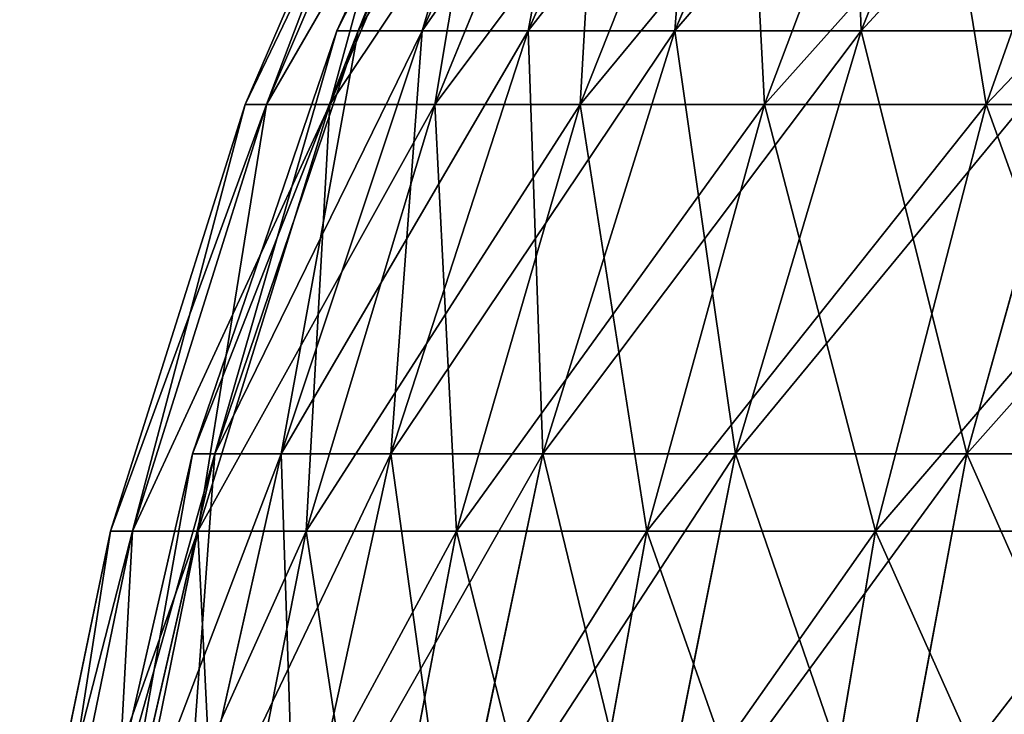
# Model space of a CAD drawing. Extents: x 0.04 to 8.7, y -7.15 to 0.
# Tile 76 of 256: x 1.46 to 2.12, y -3.58 to -3.11. Entities that reach past the tile are written whole.
import ezdxf

# ---------------------------------------------------------------- set-up
doc = ezdxf.new("R2010")
doc.units = 0
doc.header["$MEASUREMENT"] = 0
doc.layers.get('0').update_dxf_attribs({"linetype": 'CONTINUOUS'})

# ---------------------------------------------------------------- blocks, each defined once
blk = doc.blocks.new('ACE_M_STL')
at = {"color": 0}
for p, q in [((1.79316, -2.84657), (1.66823, -3.11818)), ((1.79316, -2.84657), (1.66823, -3.11818)), ((1.68257, -3.11818, 0.27821), (1.80684, -2.84657, 0.26537)), ((1.80684, -2.84657, -0.26537), (1.68257, -3.11818, -0.27821)), ((1.80684, -2.84657, -0.26537), (1.68257, -3.11818, -0.27821)), ((1.68257, -3.11818, 0.27821), (1.80684, -2.84657, 0.26537)), ((1.84773, -2.84657, 0.52792), (1.72544, -3.11818, 0.55347)), ((1.84773, -2.84657, 0.52792), (1.72544, -3.11818, 0.55347)), ((1.84773, -2.84657, -0.52792), (1.72544, -3.11818, -0.55347)), ((1.84773, -2.84657, -0.52792), (1.72544, -3.11818, -0.55347)), ((1.9154, -2.84657, 0.78488), (1.79639, -3.11818, 0.82287)), ((1.9154, -2.84657, 0.78488), (1.79639, -3.11818, 0.82287)), ((1.9154, -2.84657, -0.78488), (1.79639, -3.11818, -0.82287)), ((1.9154, -2.84657, -0.78488), (1.79639, -3.11818, -0.82287)), ((2.00914, -2.84657, 1.03351), (1.89466, -3.11818, 1.08354)), ((2.00914, -2.84657, 1.03351), (1.89466, -3.11818, 1.08354)), ((2.00914, -2.84657, -1.03351), (1.89466, -3.11818, -1.08354)), ((2.00914, -2.84657, -1.03351), (1.89466, -3.11818, -1.08354)), ((2.12794, -2.84657, 1.27119), (2.01921, -3.11818, 1.33273)), ((2.12794, -2.84657, 1.27119), (2.01921, -3.11818, 1.33273)), ((2.12794, -2.84657, -1.27119), (2.01921, -3.11818, -1.33273)), ((2.12794, -2.84657, -1.27119), (2.01921, -3.11818, -1.33273)), ((1.60698, -3.16757), (1.72558, -2.89266)), ((1.60698, -3.16757), (1.72558, -2.89266)), ((1.62118, -3.16757, 0.27994), (1.73916, -2.89266, 0.26794)), ((1.62118, -3.16757, 0.27994), (1.73916, -2.89266, 0.26794)), ((1.62118, -3.16757, -0.27994), (1.73916, -2.89266, -0.26794)), ((1.62118, -3.16757, -0.27994), (1.73916, -2.89266, -0.26794)), ((1.66362, -3.16757, 0.557), (1.77979, -2.89266, 0.53313)), ((1.66362, -3.16757, 0.557), (1.77979, -2.89266, 0.53313)), ((1.66362, -3.16757, -0.557), (1.77979, -2.89266, -0.53313)), ((1.66362, -3.16757, -0.557), (1.77979, -2.89266, -0.53313)), ((1.73388, -3.16757, 0.82835), (1.84704, -2.89266, 0.79284)), ((1.73388, -3.16757, 0.82835), (1.84704, -2.89266, 0.79284)), ((1.73388, -3.16757, -0.82835), (1.84704, -2.89266, -0.79284)), ((1.73388, -3.16757, -0.82835), (1.84704, -2.89266, -0.79284)), ((1.83123, -3.16757, 1.0912), (1.94021, -2.89266, 1.04443)), ((1.83123, -3.16757, 1.0912), (1.94021, -2.89266, 1.04443)), ((1.83123, -3.16757, -1.0912), (1.94021, -2.89266, -1.04443)), ((1.83123, -3.16757, -1.0912), (1.94021, -2.89266, -1.04443)), ((1.95467, -3.16757, 1.34285), (2.05836, -2.89266, 1.28529)), ((1.95467, -3.16757, 1.34285), (2.05836, -2.89266, 1.28529)), ((1.95467, -3.16757, -1.34285), (2.05836, -2.89266, -1.28529)), ((1.95467, -3.16757, -1.34285), (2.05836, -2.89266, -1.28529)), ((2.10293, -3.16757, 1.58072), (2.20027, -2.89266, 1.51297)), ((2.10293, -3.16757, 1.58072), (2.20027, -2.89266, 1.51297)), ((2.10293, -3.16757, -1.58072), (2.20027, -2.89266, -1.51297)), ((2.10293, -3.16757, -1.58072), (2.20027, -2.89266, -1.51297)), ((1.66823, -3.11818), (1.57179, -3.40116)), ((1.66823, -3.11818), (1.57179, -3.40116)), ((1.58664, -3.40116, 0.28813), (1.68257, -3.11818, 0.27821)), ((1.68257, -3.11818, -0.27821), (1.58664, -3.40116, -0.28813)), ((1.68257, -3.11818, -0.27821), (1.58664, -3.40116, -0.28813)), ((1.58664, -3.40116, 0.28813), (1.68257, -3.11818, 0.27821)), ((1.72544, -3.11818, 0.55347), (1.63104, -3.40116, 0.5732)), ((1.72544, -3.11818, 0.55347), (1.63104, -3.40116, 0.5732)), ((1.72544, -3.11818, -0.55347), (1.63104, -3.40116, -0.5732)), ((1.72544, -3.11818, -0.55347), (1.63104, -3.40116, -0.5732)), ((1.68257, -3.11818, -0.27821), (1.66823, -3.11818)), ((1.66823, -3.11818), (1.68257, -3.11818, 0.27821)), ((1.68257, -3.11818, -0.27821), (1.66823, -3.11818)), ((1.66823, -3.11818), (1.68257, -3.11818, 0.27821)), ((1.68257, -3.11818, 0.27821), (1.72544, -3.11818, 0.55347)), ((1.72544, -3.11818, -0.55347), (1.68257, -3.11818, -0.27821)), ((1.68257, -3.11818, 0.27821), (1.72544, -3.11818, 0.55347)), ((1.72544, -3.11818, -0.55347), (1.68257, -3.11818, -0.27821)), ((1.79639, -3.11818, 0.82287), (1.70451, -3.40116, 0.8522)), ((1.79639, -3.11818, 0.82287), (1.70451, -3.40116, 0.8522)), ((1.79639, -3.11818, -0.82287), (1.70451, -3.40116, -0.8522)), ((1.79639, -3.11818, -0.82287), (1.70451, -3.40116, -0.8522)), ((1.72544, -3.11818, 0.55347), (1.79639, -3.11818, 0.82287)), ((1.79639, -3.11818, -0.82287), (1.72544, -3.11818, -0.55347)), ((1.72544, -3.11818, 0.55347), (1.79639, -3.11818, 0.82287)), ((1.79639, -3.11818, -0.82287), (1.72544, -3.11818, -0.55347)), ((1.79639, -3.11818, 0.82287), (1.89466, -3.11818, 1.08354)), ((1.89466, -3.11818, -1.08354), (1.79639, -3.11818, -0.82287)), ((1.79639, -3.11818, 0.82287), (1.89466, -3.11818, 1.08354)), ((1.89466, -3.11818, -1.08354), (1.79639, -3.11818, -0.82287)), ((1.89466, -3.11818, 1.08354), (1.80629, -3.40116, 1.12216)), ((1.89466, -3.11818, 1.08354), (1.80629, -3.40116, 1.12216)), ((1.89466, -3.11818, -1.08354), (1.80629, -3.40116, -1.12216)), ((1.89466, -3.11818, -1.08354), (1.80629, -3.40116, -1.12216)), ((1.89466, -3.11818, 1.08354), (2.01921, -3.11818, 1.33273)), ((2.01921, -3.11818, -1.33273), (1.89466, -3.11818, -1.08354)), ((1.89466, -3.11818, 1.08354), (2.01921, -3.11818, 1.33273)), ((2.01921, -3.11818, -1.33273), (1.89466, -3.11818, -1.08354)), ((2.01921, -3.11818, 1.33273), (1.93528, -3.40116, 1.38023)), ((2.01921, -3.11818, 1.33273), (1.93528, -3.40116, 1.38023)), ((2.01921, -3.11818, -1.33273), (1.93528, -3.40116, -1.38023)), ((2.01921, -3.11818, -1.33273), (1.93528, -3.40116, -1.38023)), ((2.01921, -3.11818, 1.33273), (2.16872, -3.11818, 1.56779)), ((2.16872, -3.11818, -1.56779), (2.01921, -3.11818, -1.33273)), ((2.01921, -3.11818, 1.33273), (2.16872, -3.11818, 1.56779)), ((2.16872, -3.11818, -1.56779), (2.01921, -3.11818, -1.33273)), ((2.16872, -3.11818, 1.56779), (2.09012, -3.40116, 1.62367)), ((2.16872, -3.11818, 1.56779), (2.09012, -3.40116, 1.62367)), ((2.16872, -3.11818, -1.56779), (2.09012, -3.40116, -1.62367)), ((2.16872, -3.11818, -1.56779), (2.09012, -3.40116, -1.62367)), ((1.51683, -3.45307), (1.60698, -3.16757)), ((1.51683, -3.45307), (1.60698, -3.16757)), ((1.53149, -3.45307, 0.28906), (1.62118, -3.16757, 0.27994)), ((1.53149, -3.45307, 0.28906), (1.62118, -3.16757, 0.27994)), ((1.53149, -3.45307, -0.28906), (1.62118, -3.16757, -0.27994)), ((1.53149, -3.45307, -0.28906), (1.62118, -3.16757, -0.27994)), ((1.57532, -3.45307, 0.57515), (1.66362, -3.16757, 0.557)), ((1.57532, -3.45307, 0.57515), (1.66362, -3.16757, 0.557)), ((1.57532, -3.45307, -0.57515), (1.66362, -3.16757, -0.557)), ((1.57532, -3.45307, -0.57515), (1.66362, -3.16757, -0.557)), ((1.60698, -3.16757), (1.62118, -3.16757, 0.27994)), ((1.62118, -3.16757, -0.27994), (1.60698, -3.16757)), ((1.60698, -3.16757), (1.62118, -3.16757, 0.27994)), ((1.62118, -3.16757, -0.27994), (1.60698, -3.16757)), ((1.62118, -3.16757, 0.27994), (1.66362, -3.16757, 0.557)), ((1.66362, -3.16757, -0.557), (1.62118, -3.16757, -0.27994)), ((1.62118, -3.16757, 0.27994), (1.66362, -3.16757, 0.557)), ((1.66362, -3.16757, -0.557), (1.62118, -3.16757, -0.27994)), ((1.64787, -3.45307, 0.85534), (1.73388, -3.16757, 0.82835)), ((1.64787, -3.45307, 0.85534), (1.73388, -3.16757, 0.82835)), ((1.64787, -3.45307, -0.85534), (1.73388, -3.16757, -0.82835)), ((1.64787, -3.45307, -0.85534), (1.73388, -3.16757, -0.82835)), ((1.66362, -3.16757, 0.557), (1.73388, -3.16757, 0.82835)), ((1.73388, -3.16757, -0.82835), (1.66362, -3.16757, -0.557)), ((1.66362, -3.16757, 0.557), (1.73388, -3.16757, 0.82835)), ((1.73388, -3.16757, -0.82835), (1.66362, -3.16757, -0.557)), ((1.73388, -3.16757, 0.82835), (1.83123, -3.16757, 1.0912)), ((1.83123, -3.16757, -1.0912), (1.73388, -3.16757, -0.82835)), ((1.73388, -3.16757, 0.82835), (1.83123, -3.16757, 1.0912)), ((1.83123, -3.16757, -1.0912), (1.73388, -3.16757, -0.82835)), ((1.74838, -3.45307, 1.12675), (1.83123, -3.16757, 1.0912)), ((1.74838, -3.45307, 1.12675), (1.83123, -3.16757, 1.0912)), ((1.74838, -3.45307, -1.12675), (1.83123, -3.16757, -1.0912)), ((1.74838, -3.45307, -1.12675), (1.83123, -3.16757, -1.0912)), ((1.83123, -3.16757, 1.0912), (1.95467, -3.16757, 1.34285)), ((1.95467, -3.16757, -1.34285), (1.83123, -3.16757, -1.0912)), ((1.83123, -3.16757, 1.0912), (1.95467, -3.16757, 1.34285)), ((1.95467, -3.16757, -1.34285), (1.83123, -3.16757, -1.0912)), ((1.87585, -3.45307, 1.3866), (1.95467, -3.16757, 1.34285)), ((1.87585, -3.45307, 1.3866), (1.95467, -3.16757, 1.34285)), ((1.87585, -3.45307, -1.3866), (1.95467, -3.16757, -1.34285)), ((1.87585, -3.45307, -1.3866), (1.95467, -3.16757, -1.34285)), ((1.95467, -3.16757, 1.34285), (2.10293, -3.16757, 1.58072)), ((2.10293, -3.16757, -1.58072), (1.95467, -3.16757, -1.34285)), ((1.95467, -3.16757, 1.34285), (2.10293, -3.16757, 1.58072)), ((2.10293, -3.16757, -1.58072), (1.95467, -3.16757, -1.34285)), ((2.02894, -3.45307, 1.63222), (2.10293, -3.16757, 1.58072)), ((2.02894, -3.45307, 1.63222), (2.10293, -3.16757, 1.58072)), ((2.02894, -3.45307, -1.63222), (2.10293, -3.16757, -1.58072)), ((2.02894, -3.45307, -1.63222), (2.10293, -3.16757, -1.58072)), ((2.10293, -3.16757, 1.58072), (2.2745, -3.16757, 1.80237)), ((2.2745, -3.16757, -1.80237), (2.10293, -3.16757, -1.58072)), ((2.10293, -3.16757, 1.58072), (2.2745, -3.16757, 1.80237)), ((2.2745, -3.16757, -1.80237), (2.10293, -3.16757, -1.58072)), ((1.57179, -3.40116), (1.50486, -3.69253)), ((1.57179, -3.40116), (1.50486, -3.69253)), ((1.52006, -3.69253, 0.29501), (1.58664, -3.40116, 0.28813)), ((1.58664, -3.40116, -0.28813), (1.52006, -3.69253, -0.29501)), ((1.58664, -3.40116, -0.28813), (1.52006, -3.69253, -0.29501)), ((1.52006, -3.69253, 0.29501), (1.58664, -3.40116, 0.28813)), ((1.63104, -3.40116, 0.5732), (1.56552, -3.69253, 0.58689)), ((1.63104, -3.40116, 0.5732), (1.56552, -3.69253, 0.58689)), ((1.63104, -3.40116, -0.5732), (1.56552, -3.69253, -0.58689)), ((1.63104, -3.40116, -0.5732), (1.56552, -3.69253, -0.58689)), ((1.58664, -3.40116, -0.28813), (1.57179, -3.40116)), ((1.57179, -3.40116), (1.58664, -3.40116, 0.28813)), ((1.58664, -3.40116, -0.28813), (1.57179, -3.40116)), ((1.57179, -3.40116), (1.58664, -3.40116, 0.28813)), ((1.58664, -3.40116, 0.28813), (1.63104, -3.40116, 0.5732)), ((1.63104, -3.40116, -0.5732), (1.58664, -3.40116, -0.28813)), ((1.58664, -3.40116, 0.28813), (1.63104, -3.40116, 0.5732)), ((1.63104, -3.40116, -0.5732), (1.58664, -3.40116, -0.28813)), ((1.63104, -3.40116, 0.5732), (1.70451, -3.40116, 0.8522)), ((1.70451, -3.40116, -0.8522), (1.63104, -3.40116, -0.5732)), ((1.63104, -3.40116, 0.5732), (1.70451, -3.40116, 0.8522)), ((1.70451, -3.40116, -0.8522), (1.63104, -3.40116, -0.5732)), ((1.70451, -3.40116, 0.8522), (1.64075, -3.69253, 0.87255)), ((1.70451, -3.40116, 0.8522), (1.64075, -3.69253, 0.87255)), ((1.70451, -3.40116, -0.8522), (1.64075, -3.69253, -0.87255)), ((1.70451, -3.40116, -0.8522), (1.64075, -3.69253, -0.87255)), ((1.70451, -3.40116, 0.8522), (1.80629, -3.40116, 1.12216)), ((1.80629, -3.40116, -1.12216), (1.70451, -3.40116, -0.8522)), ((1.70451, -3.40116, 0.8522), (1.80629, -3.40116, 1.12216)), ((1.80629, -3.40116, -1.12216), (1.70451, -3.40116, -0.8522)), ((1.80629, -3.40116, 1.12216), (1.74496, -3.69253, 1.14897)), ((1.80629, -3.40116, 1.12216), (1.74496, -3.69253, 1.14897)), ((1.80629, -3.40116, -1.12216), (1.74496, -3.69253, -1.14897)), ((1.80629, -3.40116, -1.12216), (1.74496, -3.69253, -1.14897)), ((1.80629, -3.40116, 1.12216), (1.93528, -3.40116, 1.38023)), ((1.93528, -3.40116, -1.38023), (1.80629, -3.40116, -1.12216)), ((1.80629, -3.40116, 1.12216), (1.93528, -3.40116, 1.38023)), ((1.93528, -3.40116, -1.38023), (1.80629, -3.40116, -1.12216)), ((1.93528, -3.40116, 1.38023), (1.87703, -3.69253, 1.4132)), ((1.93528, -3.40116, 1.38023), (1.87703, -3.69253, 1.4132)), ((1.93528, -3.40116, -1.38023), (1.87703, -3.69253, -1.4132)), ((1.93528, -3.40116, -1.38023), (1.87703, -3.69253, -1.4132)), ((1.93528, -3.40116, 1.38023), (2.09012, -3.40116, 1.62367)), ((2.09012, -3.40116, -1.62367), (1.93528, -3.40116, -1.38023)), ((1.93528, -3.40116, 1.38023), (2.09012, -3.40116, 1.62367)), ((2.09012, -3.40116, -1.62367), (1.93528, -3.40116, -1.38023)), ((2.09012, -3.40116, 1.62367), (2.03557, -3.69253, 1.66245)), ((2.09012, -3.40116, 1.62367), (2.03557, -3.69253, 1.66245)), ((2.09012, -3.40116, -1.62367), (2.03557, -3.69253, -1.66245)), ((2.09012, -3.40116, -1.62367), (2.03557, -3.69253, -1.66245)), ((2.09012, -3.40116, 1.62367), (2.26917, -3.40116, 1.8499)), ((2.26917, -3.40116, -1.8499), (2.09012, -3.40116, -1.62367)), ((2.09012, -3.40116, 1.62367), (2.26917, -3.40116, 1.8499)), ((2.26917, -3.40116, -1.8499), (2.09012, -3.40116, -1.62367)), ((1.45606, -3.74624), (1.51683, -3.45307)), ((1.45606, -3.74624), (1.51683, -3.45307)), ((1.47103, -3.74624, 0.2952), (1.53149, -3.45307, 0.28906)), ((1.47103, -3.74624, 0.2952), (1.53149, -3.45307, 0.28906)), ((1.47103, -3.74624, -0.2952), (1.53149, -3.45307, -0.28906)), ((1.47103, -3.74624, -0.2952), (1.53149, -3.45307, -0.28906)), ((1.51579, -3.74624, 0.58738), (1.57532, -3.45307, 0.57515)), ((1.51579, -3.74624, 0.58738), (1.57532, -3.45307, 0.57515)), ((1.51579, -3.74624, -0.58738), (1.57532, -3.45307, -0.57515)), ((1.51579, -3.74624, -0.58738), (1.57532, -3.45307, -0.57515)), ((1.51683, -3.45307), (1.53149, -3.45307, 0.28906)), ((1.53149, -3.45307, -0.28906), (1.51683, -3.45307)), ((1.51683, -3.45307), (1.53149, -3.45307, 0.28906)), ((1.53149, -3.45307, -0.28906), (1.51683, -3.45307)), ((1.53149, -3.45307, 0.28906), (1.57532, -3.45307, 0.57515)), ((1.57532, -3.45307, -0.57515), (1.53149, -3.45307, -0.28906)), ((1.53149, -3.45307, 0.28906), (1.57532, -3.45307, 0.57515)), ((1.57532, -3.45307, -0.57515), (1.53149, -3.45307, -0.28906)), ((1.57532, -3.45307, 0.57515), (1.64787, -3.45307, 0.85534)), ((1.64787, -3.45307, -0.85534), (1.57532, -3.45307, -0.57515)), ((1.57532, -3.45307, 0.57515), (1.64787, -3.45307, 0.85534)), ((1.64787, -3.45307, -0.85534), (1.57532, -3.45307, -0.57515)), ((1.58988, -3.74624, 0.87353), (1.64787, -3.45307, 0.85534)), ((1.58988, -3.74624, 0.87353), (1.64787, -3.45307, 0.85534)), ((1.58988, -3.74624, -0.87353), (1.64787, -3.45307, -0.85534)), ((1.58988, -3.74624, -0.87353), (1.64787, -3.45307, -0.85534)), ((1.64787, -3.45307, 0.85534), (1.74838, -3.45307, 1.12675)), ((1.74838, -3.45307, -1.12675), (1.64787, -3.45307, -0.85534)), ((1.64787, -3.45307, 0.85534), (1.74838, -3.45307, 1.12675)), ((1.74838, -3.45307, -1.12675), (1.64787, -3.45307, -0.85534)), ((1.69254, -3.74624, 1.15071), (1.74838, -3.45307, 1.12675)), ((1.69254, -3.74624, 1.15071), (1.74838, -3.45307, 1.12675)), ((1.69254, -3.74624, -1.15071), (1.74838, -3.45307, -1.12675)), ((1.69254, -3.74624, -1.15071), (1.74838, -3.45307, -1.12675)), ((1.74838, -3.45307, 1.12675), (1.87585, -3.45307, 1.3866)), ((1.87585, -3.45307, -1.3866), (1.74838, -3.45307, -1.12675)), ((1.74838, -3.45307, 1.12675), (1.87585, -3.45307, 1.3866)), ((1.87585, -3.45307, -1.3866), (1.74838, -3.45307, -1.12675)), ((1.82271, -3.74624, 1.41609), (1.87585, -3.45307, 1.3866)), ((1.82271, -3.74624, 1.41609), (1.87585, -3.45307, 1.3866)), ((1.82271, -3.74624, -1.41609), (1.87585, -3.45307, -1.3866)), ((1.82271, -3.74624, -1.41609), (1.87585, -3.45307, -1.3866)), ((1.87585, -3.45307, 1.3866), (2.02894, -3.45307, 1.63222)), ((2.02894, -3.45307, -1.63222), (1.87585, -3.45307, -1.3866)), ((1.87585, -3.45307, 1.3866), (2.02894, -3.45307, 1.63222)), ((2.02894, -3.45307, -1.63222), (1.87585, -3.45307, -1.3866)), ((1.97906, -3.74624, 1.66694), (2.02894, -3.45307, 1.63222)), ((1.97906, -3.74624, 1.66694), (2.02894, -3.45307, 1.63222)), ((1.97906, -3.74624, -1.66694), (2.02894, -3.45307, -1.63222)), ((1.97906, -3.74624, -1.66694), (2.02894, -3.45307, -1.63222)), ((2.02894, -3.45307, 1.63222), (2.2061, -3.45307, 1.86109)), ((2.2061, -3.45307, -1.86109), (2.02894, -3.45307, -1.63222)), ((2.02894, -3.45307, 1.63222), (2.2061, -3.45307, 1.86109)), ((2.2061, -3.45307, -1.86109), (2.02894, -3.45307, -1.63222))]:
    blk.add_line(p, q, dxfattribs=at)
mesh = blk.add_polyface(dxfattribs=at)
corners = [(1.80684, -2.84657, -0.26537), (1.66823, -3.11818), (1.68257, -3.11818, -0.27821), (1.79316, -2.84657)]
mesh.append_faces([[corners[k] for k in face] for face in [(0, 1, 2), (1, 0, 3)]], dxfattribs={"vtx0": -1, "color": 0})
mesh = blk.add_polyface(dxfattribs=at)
corners = [(1.79316, -2.84657), (1.68257, -3.11818, 0.27821), (1.66823, -3.11818), (1.80684, -2.84657, 0.26537)]
mesh.append_faces([[corners[k] for k in face] for face in [(0, 1, 2), (1, 0, 3)]], dxfattribs={"vtx0": -1, "color": 0})
mesh = blk.add_polyface(dxfattribs=at)
corners = [(1.80684, -2.84657, 0.26537), (1.72544, -3.11818, 0.55347), (1.68257, -3.11818, 0.27821), (1.84773, -2.84657, 0.52792)]
mesh.append_faces([[corners[k] for k in face] for face in [(0, 1, 2), (1, 0, 3)]], dxfattribs={"vtx0": -1, "color": 0})
mesh = blk.add_polyface(dxfattribs=at)
corners = [(1.84773, -2.84657, -0.52792), (1.68257, -3.11818, -0.27821), (1.72544, -3.11818, -0.55347), (1.80684, -2.84657, -0.26537)]
mesh.append_faces([[corners[k] for k in face] for face in [(0, 1, 2), (1, 0, 3)]], dxfattribs={"vtx0": -1, "color": 0})
mesh = blk.add_polyface(dxfattribs=at)
corners = [(1.84773, -2.84657, 0.52792), (1.79639, -3.11818, 0.82287), (1.72544, -3.11818, 0.55347), (1.9154, -2.84657, 0.78488)]
mesh.append_faces([[corners[k] for k in face] for face in [(0, 1, 2), (1, 0, 3)]], dxfattribs={"vtx0": -1, "color": 0})
mesh = blk.add_polyface(dxfattribs=at)
corners = [(1.9154, -2.84657, -0.78488), (1.72544, -3.11818, -0.55347), (1.79639, -3.11818, -0.82287), (1.84773, -2.84657, -0.52792)]
mesh.append_faces([[corners[k] for k in face] for face in [(0, 1, 2), (1, 0, 3)]], dxfattribs={"vtx0": -1, "color": 0})
mesh = blk.add_polyface(dxfattribs=at)
corners = [(1.9154, -2.84657, 0.78488), (1.89466, -3.11818, 1.08354), (1.79639, -3.11818, 0.82287), (2.00914, -2.84657, 1.03351)]
mesh.append_faces([[corners[k] for k in face] for face in [(0, 1, 2), (1, 0, 3)]], dxfattribs={"vtx0": -1, "color": 0})
mesh = blk.add_polyface(dxfattribs=at)
corners = [(2.00914, -2.84657, -1.03351), (1.79639, -3.11818, -0.82287), (1.89466, -3.11818, -1.08354), (1.9154, -2.84657, -0.78488)]
mesh.append_faces([[corners[k] for k in face] for face in [(0, 1, 2), (1, 0, 3)]], dxfattribs={"vtx0": -1, "color": 0})
mesh = blk.add_polyface(dxfattribs=at)
corners = [(2.00914, -2.84657, 1.03351), (2.01921, -3.11818, 1.33273), (1.89466, -3.11818, 1.08354), (2.12794, -2.84657, 1.27119)]
mesh.append_faces([[corners[k] for k in face] for face in [(0, 1, 2), (1, 0, 3)]], dxfattribs={"vtx0": -1, "color": 0})
mesh = blk.add_polyface(dxfattribs=at)
corners = [(2.12794, -2.84657, -1.27119), (1.89466, -3.11818, -1.08354), (2.01921, -3.11818, -1.33273), (2.00914, -2.84657, -1.03351)]
mesh.append_faces([[corners[k] for k in face] for face in [(0, 1, 2), (1, 0, 3)]], dxfattribs={"vtx0": -1, "color": 0})
mesh = blk.add_polyface(dxfattribs=at)
corners = [(2.12794, -2.84657, 1.27119), (2.16872, -3.11818, 1.56779), (2.01921, -3.11818, 1.33273), (2.27055, -2.84657, 1.4954)]
mesh.append_faces([[corners[k] for k in face] for face in [(0, 1, 2), (1, 0, 3)]], dxfattribs={"vtx0": -1, "color": 0})
mesh = blk.add_polyface(dxfattribs=at)
corners = [(2.27055, -2.84657, -1.4954), (2.01921, -3.11818, -1.33273), (2.16872, -3.11818, -1.56779), (2.12794, -2.84657, -1.27119)]
mesh.append_faces([[corners[k] for k in face] for face in [(0, 1, 2), (1, 0, 3)]], dxfattribs={"vtx0": -1, "color": 0})
mesh = blk.add_polyface(dxfattribs=at)
corners = [(1.73916, -2.89266, 0.26794), (1.60698, -3.16757), (1.62118, -3.16757, 0.27994), (1.72558, -2.89266)]
mesh.append_faces([[corners[k] for k in face] for face in [(0, 1, 2), (1, 0, 3)]], dxfattribs={"vtx0": -1, "color": 0})
mesh = blk.add_polyface(dxfattribs=at)
corners = [(1.72558, -2.89266), (1.62118, -3.16757, -0.27994), (1.60698, -3.16757), (1.73916, -2.89266, -0.26794)]
mesh.append_faces([[corners[k] for k in face] for face in [(0, 1, 2), (1, 0, 3)]], dxfattribs={"vtx0": -1, "color": 0})
mesh = blk.add_polyface(dxfattribs=at)
corners = [(1.77979, -2.89266, 0.53313), (1.62118, -3.16757, 0.27994), (1.66362, -3.16757, 0.557), (1.73916, -2.89266, 0.26794)]
mesh.append_faces([[corners[k] for k in face] for face in [(0, 1, 2), (1, 0, 3)]], dxfattribs={"vtx0": -1, "color": 0})
mesh = blk.add_polyface(dxfattribs=at)
corners = [(1.73916, -2.89266, -0.26794), (1.66362, -3.16757, -0.557), (1.62118, -3.16757, -0.27994), (1.77979, -2.89266, -0.53313)]
mesh.append_faces([[corners[k] for k in face] for face in [(0, 1, 2), (1, 0, 3)]], dxfattribs={"vtx0": -1, "color": 0})
mesh = blk.add_polyface(dxfattribs=at)
corners = [(1.84704, -2.89266, 0.79284), (1.66362, -3.16757, 0.557), (1.73388, -3.16757, 0.82835), (1.77979, -2.89266, 0.53313)]
mesh.append_faces([[corners[k] for k in face] for face in [(0, 1, 2), (1, 0, 3)]], dxfattribs={"vtx0": -1, "color": 0})
mesh = blk.add_polyface(dxfattribs=at)
corners = [(1.77979, -2.89266, -0.53313), (1.73388, -3.16757, -0.82835), (1.66362, -3.16757, -0.557), (1.84704, -2.89266, -0.79284)]
mesh.append_faces([[corners[k] for k in face] for face in [(0, 1, 2), (1, 0, 3)]], dxfattribs={"vtx0": -1, "color": 0})
mesh = blk.add_polyface(dxfattribs=at)
corners = [(1.94021, -2.89266, 1.04443), (1.73388, -3.16757, 0.82835), (1.83123, -3.16757, 1.0912), (1.84704, -2.89266, 0.79284)]
mesh.append_faces([[corners[k] for k in face] for face in [(0, 1, 2), (1, 0, 3)]], dxfattribs={"vtx0": -1, "color": 0})
mesh = blk.add_polyface(dxfattribs=at)
corners = [(1.84704, -2.89266, -0.79284), (1.83123, -3.16757, -1.0912), (1.73388, -3.16757, -0.82835), (1.94021, -2.89266, -1.04443)]
mesh.append_faces([[corners[k] for k in face] for face in [(0, 1, 2), (1, 0, 3)]], dxfattribs={"vtx0": -1, "color": 0})
mesh = blk.add_polyface(dxfattribs=at)
corners = [(2.05836, -2.89266, 1.28529), (1.83123, -3.16757, 1.0912), (1.95467, -3.16757, 1.34285), (1.94021, -2.89266, 1.04443)]
mesh.append_faces([[corners[k] for k in face] for face in [(0, 1, 2), (1, 0, 3)]], dxfattribs={"vtx0": -1, "color": 0})
mesh = blk.add_polyface(dxfattribs=at)
corners = [(1.94021, -2.89266, -1.04443), (1.95467, -3.16757, -1.34285), (1.83123, -3.16757, -1.0912), (2.05836, -2.89266, -1.28529)]
mesh.append_faces([[corners[k] for k in face] for face in [(0, 1, 2), (1, 0, 3)]], dxfattribs={"vtx0": -1, "color": 0})
mesh = blk.add_polyface(dxfattribs=at)
corners = [(2.20027, -2.89266, 1.51297), (1.95467, -3.16757, 1.34285), (2.10293, -3.16757, 1.58072), (2.05836, -2.89266, 1.28529)]
mesh.append_faces([[corners[k] for k in face] for face in [(0, 1, 2), (1, 0, 3)]], dxfattribs={"vtx0": -1, "color": 0})
mesh = blk.add_polyface(dxfattribs=at)
corners = [(2.05836, -2.89266, -1.28529), (2.10293, -3.16757, -1.58072), (1.95467, -3.16757, -1.34285), (2.20027, -2.89266, -1.51297)]
mesh.append_faces([[corners[k] for k in face] for face in [(0, 1, 2), (1, 0, 3)]], dxfattribs={"vtx0": -1, "color": 0})
mesh = blk.add_polyface(dxfattribs=at)
corners = [(2.36449, -2.89266, 1.72512), (2.10293, -3.16757, 1.58072), (2.2745, -3.16757, 1.80237), (2.20027, -2.89266, 1.51297)]
mesh.append_faces([[corners[k] for k in face] for face in [(0, 1, 2), (1, 0, 3)]], dxfattribs={"vtx0": -1, "color": 0})
mesh = blk.add_polyface(dxfattribs=at)
corners = [(2.20027, -2.89266, -1.51297), (2.2745, -3.16757, -1.80237), (2.10293, -3.16757, -1.58072), (2.36449, -2.89266, -1.72512)]
mesh.append_faces([[corners[k] for k in face] for face in [(0, 1, 2), (1, 0, 3)]], dxfattribs={"vtx0": -1, "color": 0})
mesh = blk.add_polyface(dxfattribs=at)
corners = [(1.68257, -3.11818, -0.27821), (1.57179, -3.40116), (1.58664, -3.40116, -0.28813), (1.66823, -3.11818)]
mesh.append_faces([[corners[k] for k in face] for face in [(0, 1, 2), (1, 0, 3)]], dxfattribs={"vtx0": -1, "color": 0})
mesh = blk.add_polyface(dxfattribs=at)
corners = [(1.66823, -3.11818), (1.58664, -3.40116, 0.28813), (1.57179, -3.40116), (1.68257, -3.11818, 0.27821)]
mesh.append_faces([[corners[k] for k in face] for face in [(0, 1, 2), (1, 0, 3)]], dxfattribs={"vtx0": -1, "color": 0})
mesh = blk.add_polyface(dxfattribs=at)
corners = [(1.68257, -3.11818, 0.27821), (1.63104, -3.40116, 0.5732), (1.58664, -3.40116, 0.28813), (1.72544, -3.11818, 0.55347)]
mesh.append_faces([[corners[k] for k in face] for face in [(0, 1, 2), (1, 0, 3)]], dxfattribs={"vtx0": -1, "color": 0})
mesh = blk.add_polyface(dxfattribs=at)
corners = [(1.72544, -3.11818, -0.55347), (1.58664, -3.40116, -0.28813), (1.63104, -3.40116, -0.5732), (1.68257, -3.11818, -0.27821)]
mesh.append_faces([[corners[k] for k in face] for face in [(0, 1, 2), (1, 0, 3)]], dxfattribs={"vtx0": -1, "color": 0})
mesh = blk.add_polyface(dxfattribs=at)
corners = [(1.72544, -3.11818, 0.55347), (1.70451, -3.40116, 0.8522), (1.63104, -3.40116, 0.5732), (1.79639, -3.11818, 0.82287)]
mesh.append_faces([[corners[k] for k in face] for face in [(0, 1, 2), (1, 0, 3)]], dxfattribs={"vtx0": -1, "color": 0})
mesh = blk.add_polyface(dxfattribs=at)
corners = [(1.79639, -3.11818, -0.82287), (1.63104, -3.40116, -0.5732), (1.70451, -3.40116, -0.8522), (1.72544, -3.11818, -0.55347)]
mesh.append_faces([[corners[k] for k in face] for face in [(0, 1, 2), (1, 0, 3)]], dxfattribs={"vtx0": -1, "color": 0})
mesh = blk.add_polyface(dxfattribs=at)
corners = [(1.79639, -3.11818, 0.82287), (1.80629, -3.40116, 1.12216), (1.70451, -3.40116, 0.8522), (1.89466, -3.11818, 1.08354)]
mesh.append_faces([[corners[k] for k in face] for face in [(0, 1, 2), (1, 0, 3)]], dxfattribs={"vtx0": -1, "color": 0})
mesh = blk.add_polyface(dxfattribs=at)
corners = [(1.89466, -3.11818, -1.08354), (1.70451, -3.40116, -0.8522), (1.80629, -3.40116, -1.12216), (1.79639, -3.11818, -0.82287)]
mesh.append_faces([[corners[k] for k in face] for face in [(0, 1, 2), (1, 0, 3)]], dxfattribs={"vtx0": -1, "color": 0})
mesh = blk.add_polyface(dxfattribs=at)
corners = [(1.89466, -3.11818, 1.08354), (1.93528, -3.40116, 1.38023), (1.80629, -3.40116, 1.12216), (2.01921, -3.11818, 1.33273)]
mesh.append_faces([[corners[k] for k in face] for face in [(0, 1, 2), (1, 0, 3)]], dxfattribs={"vtx0": -1, "color": 0})
mesh = blk.add_polyface(dxfattribs=at)
corners = [(2.01921, -3.11818, -1.33273), (1.80629, -3.40116, -1.12216), (1.93528, -3.40116, -1.38023), (1.89466, -3.11818, -1.08354)]
mesh.append_faces([[corners[k] for k in face] for face in [(0, 1, 2), (1, 0, 3)]], dxfattribs={"vtx0": -1, "color": 0})
mesh = blk.add_polyface(dxfattribs=at)
corners = [(2.01921, -3.11818, 1.33273), (2.09012, -3.40116, 1.62367), (1.93528, -3.40116, 1.38023), (2.16872, -3.11818, 1.56779)]
mesh.append_faces([[corners[k] for k in face] for face in [(0, 1, 2), (1, 0, 3)]], dxfattribs={"vtx0": -1, "color": 0})
mesh = blk.add_polyface(dxfattribs=at)
corners = [(2.16872, -3.11818, -1.56779), (1.93528, -3.40116, -1.38023), (2.09012, -3.40116, -1.62367), (2.01921, -3.11818, -1.33273)]
mesh.append_faces([[corners[k] for k in face] for face in [(0, 1, 2), (1, 0, 3)]], dxfattribs={"vtx0": -1, "color": 0})
mesh = blk.add_polyface(dxfattribs=at)
corners = [(2.16872, -3.11818, 1.56779), (2.26917, -3.40116, 1.8499), (2.09012, -3.40116, 1.62367), (2.34161, -3.11818, 1.78623)]
mesh.append_faces([[corners[k] for k in face] for face in [(0, 1, 2), (1, 0, 3)]], dxfattribs={"vtx0": -1, "color": 0})
mesh = blk.add_polyface(dxfattribs=at)
corners = [(2.34161, -3.11818, -1.78623), (2.09012, -3.40116, -1.62367), (2.26917, -3.40116, -1.8499), (2.16872, -3.11818, -1.56779)]
mesh.append_faces([[corners[k] for k in face] for face in [(0, 1, 2), (1, 0, 3)]], dxfattribs={"vtx0": -1, "color": 0})
mesh = blk.add_polyface(dxfattribs=at)
corners = [(1.62118, -3.16757, 0.27994), (1.51683, -3.45307), (1.53149, -3.45307, 0.28906), (1.60698, -3.16757)]
mesh.append_faces([[corners[k] for k in face] for face in [(0, 1, 2), (1, 0, 3)]], dxfattribs={"vtx0": -1, "color": 0})
mesh = blk.add_polyface(dxfattribs=at)
corners = [(1.60698, -3.16757), (1.53149, -3.45307, -0.28906), (1.51683, -3.45307), (1.62118, -3.16757, -0.27994)]
mesh.append_faces([[corners[k] for k in face] for face in [(0, 1, 2), (1, 0, 3)]], dxfattribs={"vtx0": -1, "color": 0})
mesh = blk.add_polyface(dxfattribs=at)
corners = [(1.66362, -3.16757, 0.557), (1.53149, -3.45307, 0.28906), (1.57532, -3.45307, 0.57515), (1.62118, -3.16757, 0.27994)]
mesh.append_faces([[corners[k] for k in face] for face in [(0, 1, 2), (1, 0, 3)]], dxfattribs={"vtx0": -1, "color": 0})
mesh = blk.add_polyface(dxfattribs=at)
corners = [(1.62118, -3.16757, -0.27994), (1.57532, -3.45307, -0.57515), (1.53149, -3.45307, -0.28906), (1.66362, -3.16757, -0.557)]
mesh.append_faces([[corners[k] for k in face] for face in [(0, 1, 2), (1, 0, 3)]], dxfattribs={"vtx0": -1, "color": 0})
mesh = blk.add_polyface(dxfattribs=at)
corners = [(1.73388, -3.16757, 0.82835), (1.57532, -3.45307, 0.57515), (1.64787, -3.45307, 0.85534), (1.66362, -3.16757, 0.557)]
mesh.append_faces([[corners[k] for k in face] for face in [(0, 1, 2), (1, 0, 3)]], dxfattribs={"vtx0": -1, "color": 0})
mesh = blk.add_polyface(dxfattribs=at)
corners = [(1.66362, -3.16757, -0.557), (1.64787, -3.45307, -0.85534), (1.57532, -3.45307, -0.57515), (1.73388, -3.16757, -0.82835)]
mesh.append_faces([[corners[k] for k in face] for face in [(0, 1, 2), (1, 0, 3)]], dxfattribs={"vtx0": -1, "color": 0})
mesh = blk.add_polyface(dxfattribs=at)
corners = [(1.83123, -3.16757, 1.0912), (1.64787, -3.45307, 0.85534), (1.74838, -3.45307, 1.12675), (1.73388, -3.16757, 0.82835)]
mesh.append_faces([[corners[k] for k in face] for face in [(0, 1, 2), (1, 0, 3)]], dxfattribs={"vtx0": -1, "color": 0})
mesh = blk.add_polyface(dxfattribs=at)
corners = [(1.73388, -3.16757, -0.82835), (1.74838, -3.45307, -1.12675), (1.64787, -3.45307, -0.85534), (1.83123, -3.16757, -1.0912)]
mesh.append_faces([[corners[k] for k in face] for face in [(0, 1, 2), (1, 0, 3)]], dxfattribs={"vtx0": -1, "color": 0})
mesh = blk.add_polyface(dxfattribs=at)
corners = [(1.95467, -3.16757, 1.34285), (1.74838, -3.45307, 1.12675), (1.87585, -3.45307, 1.3866), (1.83123, -3.16757, 1.0912)]
mesh.append_faces([[corners[k] for k in face] for face in [(0, 1, 2), (1, 0, 3)]], dxfattribs={"vtx0": -1, "color": 0})
mesh = blk.add_polyface(dxfattribs=at)
corners = [(1.83123, -3.16757, -1.0912), (1.87585, -3.45307, -1.3866), (1.74838, -3.45307, -1.12675), (1.95467, -3.16757, -1.34285)]
mesh.append_faces([[corners[k] for k in face] for face in [(0, 1, 2), (1, 0, 3)]], dxfattribs={"vtx0": -1, "color": 0})
mesh = blk.add_polyface(dxfattribs=at)
corners = [(2.10293, -3.16757, 1.58072), (1.87585, -3.45307, 1.3866), (2.02894, -3.45307, 1.63222), (1.95467, -3.16757, 1.34285)]
mesh.append_faces([[corners[k] for k in face] for face in [(0, 1, 2), (1, 0, 3)]], dxfattribs={"vtx0": -1, "color": 0})
mesh = blk.add_polyface(dxfattribs=at)
corners = [(1.95467, -3.16757, -1.34285), (2.02894, -3.45307, -1.63222), (1.87585, -3.45307, -1.3866), (2.10293, -3.16757, -1.58072)]
mesh.append_faces([[corners[k] for k in face] for face in [(0, 1, 2), (1, 0, 3)]], dxfattribs={"vtx0": -1, "color": 0})
mesh = blk.add_polyface(dxfattribs=at)
corners = [(2.2745, -3.16757, 1.80237), (2.02894, -3.45307, 1.63222), (2.2061, -3.45307, 1.86109), (2.10293, -3.16757, 1.58072)]
mesh.append_faces([[corners[k] for k in face] for face in [(0, 1, 2), (1, 0, 3)]], dxfattribs={"vtx0": -1, "color": 0})
mesh = blk.add_polyface(dxfattribs=at)
corners = [(2.10293, -3.16757, -1.58072), (2.2061, -3.45307, -1.86109), (2.02894, -3.45307, -1.63222), (2.2745, -3.16757, -1.80237)]
mesh.append_faces([[corners[k] for k in face] for face in [(0, 1, 2), (1, 0, 3)]], dxfattribs={"vtx0": -1, "color": 0})
mesh = blk.add_polyface(dxfattribs=at)
corners = [(1.58664, -3.40116, -0.28813), (1.50486, -3.69253), (1.52006, -3.69253, -0.29501), (1.57179, -3.40116)]
mesh.append_faces([[corners[k] for k in face] for face in [(0, 1, 2), (1, 0, 3)]], dxfattribs={"vtx0": -1, "color": 0})
mesh = blk.add_polyface(dxfattribs=at)
corners = [(1.57179, -3.40116), (1.52006, -3.69253, 0.29501), (1.50486, -3.69253), (1.58664, -3.40116, 0.28813)]
mesh.append_faces([[corners[k] for k in face] for face in [(0, 1, 2), (1, 0, 3)]], dxfattribs={"vtx0": -1, "color": 0})
mesh = blk.add_polyface(dxfattribs=at)
corners = [(1.58664, -3.40116, 0.28813), (1.56552, -3.69253, 0.58689), (1.52006, -3.69253, 0.29501), (1.63104, -3.40116, 0.5732)]
mesh.append_faces([[corners[k] for k in face] for face in [(0, 1, 2), (1, 0, 3)]], dxfattribs={"vtx0": -1, "color": 0})
mesh = blk.add_polyface(dxfattribs=at)
corners = [(1.63104, -3.40116, -0.5732), (1.52006, -3.69253, -0.29501), (1.56552, -3.69253, -0.58689), (1.58664, -3.40116, -0.28813)]
mesh.append_faces([[corners[k] for k in face] for face in [(0, 1, 2), (1, 0, 3)]], dxfattribs={"vtx0": -1, "color": 0})
mesh = blk.add_polyface(dxfattribs=at)
corners = [(1.63104, -3.40116, 0.5732), (1.64075, -3.69253, 0.87255), (1.56552, -3.69253, 0.58689), (1.70451, -3.40116, 0.8522)]
mesh.append_faces([[corners[k] for k in face] for face in [(0, 1, 2), (1, 0, 3)]], dxfattribs={"vtx0": -1, "color": 0})
mesh = blk.add_polyface(dxfattribs=at)
corners = [(1.70451, -3.40116, -0.8522), (1.56552, -3.69253, -0.58689), (1.64075, -3.69253, -0.87255), (1.63104, -3.40116, -0.5732)]
mesh.append_faces([[corners[k] for k in face] for face in [(0, 1, 2), (1, 0, 3)]], dxfattribs={"vtx0": -1, "color": 0})
mesh = blk.add_polyface(dxfattribs=at)
corners = [(1.70451, -3.40116, 0.8522), (1.74496, -3.69253, 1.14897), (1.64075, -3.69253, 0.87255), (1.80629, -3.40116, 1.12216)]
mesh.append_faces([[corners[k] for k in face] for face in [(0, 1, 2), (1, 0, 3)]], dxfattribs={"vtx0": -1, "color": 0})
mesh = blk.add_polyface(dxfattribs=at)
corners = [(1.80629, -3.40116, -1.12216), (1.64075, -3.69253, -0.87255), (1.74496, -3.69253, -1.14897), (1.70451, -3.40116, -0.8522)]
mesh.append_faces([[corners[k] for k in face] for face in [(0, 1, 2), (1, 0, 3)]], dxfattribs={"vtx0": -1, "color": 0})
mesh = blk.add_polyface(dxfattribs=at)
corners = [(1.80629, -3.40116, 1.12216), (1.87703, -3.69253, 1.4132), (1.74496, -3.69253, 1.14897), (1.93528, -3.40116, 1.38023)]
mesh.append_faces([[corners[k] for k in face] for face in [(0, 1, 2), (1, 0, 3)]], dxfattribs={"vtx0": -1, "color": 0})
mesh = blk.add_polyface(dxfattribs=at)
corners = [(1.93528, -3.40116, -1.38023), (1.74496, -3.69253, -1.14897), (1.87703, -3.69253, -1.4132), (1.80629, -3.40116, -1.12216)]
mesh.append_faces([[corners[k] for k in face] for face in [(0, 1, 2), (1, 0, 3)]], dxfattribs={"vtx0": -1, "color": 0})
mesh = blk.add_polyface(dxfattribs=at)
corners = [(1.93528, -3.40116, 1.38023), (2.03557, -3.69253, 1.66245), (1.87703, -3.69253, 1.4132), (2.09012, -3.40116, 1.62367)]
mesh.append_faces([[corners[k] for k in face] for face in [(0, 1, 2), (1, 0, 3)]], dxfattribs={"vtx0": -1, "color": 0})
mesh = blk.add_polyface(dxfattribs=at)
corners = [(2.09012, -3.40116, -1.62367), (1.87703, -3.69253, -1.4132), (2.03557, -3.69253, -1.66245), (1.93528, -3.40116, -1.38023)]
mesh.append_faces([[corners[k] for k in face] for face in [(0, 1, 2), (1, 0, 3)]], dxfattribs={"vtx0": -1, "color": 0})
mesh = blk.add_polyface(dxfattribs=at)
corners = [(2.09012, -3.40116, 1.62367), (2.2189, -3.69253, 1.89408), (2.03557, -3.69253, 1.66245), (2.26917, -3.40116, 1.8499)]
mesh.append_faces([[corners[k] for k in face] for face in [(0, 1, 2), (1, 0, 3)]], dxfattribs={"vtx0": -1, "color": 0})
mesh = blk.add_polyface(dxfattribs=at)
corners = [(2.26917, -3.40116, -1.8499), (2.03557, -3.69253, -1.66245), (2.2189, -3.69253, -1.89408), (2.09012, -3.40116, -1.62367)]
mesh.append_faces([[corners[k] for k in face] for face in [(0, 1, 2), (1, 0, 3)]], dxfattribs={"vtx0": -1, "color": 0})
mesh = blk.add_polyface(dxfattribs=at)
corners = [(1.53149, -3.45307, 0.28906), (1.45606, -3.74624), (1.47103, -3.74624, 0.2952), (1.51683, -3.45307)]
mesh.append_faces([[corners[k] for k in face] for face in [(0, 1, 2), (1, 0, 3)]], dxfattribs={"vtx0": -1, "color": 0})
mesh = blk.add_polyface(dxfattribs=at)
corners = [(1.51683, -3.45307), (1.47103, -3.74624, -0.2952), (1.45606, -3.74624), (1.53149, -3.45307, -0.28906)]
mesh.append_faces([[corners[k] for k in face] for face in [(0, 1, 2), (1, 0, 3)]], dxfattribs={"vtx0": -1, "color": 0})
mesh = blk.add_polyface(dxfattribs=at)
corners = [(1.57532, -3.45307, 0.57515), (1.47103, -3.74624, 0.2952), (1.51579, -3.74624, 0.58738), (1.53149, -3.45307, 0.28906)]
mesh.append_faces([[corners[k] for k in face] for face in [(0, 1, 2), (1, 0, 3)]], dxfattribs={"vtx0": -1, "color": 0})
mesh = blk.add_polyface(dxfattribs=at)
corners = [(1.53149, -3.45307, -0.28906), (1.51579, -3.74624, -0.58738), (1.47103, -3.74624, -0.2952), (1.57532, -3.45307, -0.57515)]
mesh.append_faces([[corners[k] for k in face] for face in [(0, 1, 2), (1, 0, 3)]], dxfattribs={"vtx0": -1, "color": 0})
mesh = blk.add_polyface(dxfattribs=at)
corners = [(1.64787, -3.45307, 0.85534), (1.51579, -3.74624, 0.58738), (1.58988, -3.74624, 0.87353), (1.57532, -3.45307, 0.57515)]
mesh.append_faces([[corners[k] for k in face] for face in [(0, 1, 2), (1, 0, 3)]], dxfattribs={"vtx0": -1, "color": 0})
mesh = blk.add_polyface(dxfattribs=at)
corners = [(1.57532, -3.45307, -0.57515), (1.58988, -3.74624, -0.87353), (1.51579, -3.74624, -0.58738), (1.64787, -3.45307, -0.85534)]
mesh.append_faces([[corners[k] for k in face] for face in [(0, 1, 2), (1, 0, 3)]], dxfattribs={"vtx0": -1, "color": 0})
mesh = blk.add_polyface(dxfattribs=at)
corners = [(1.74838, -3.45307, 1.12675), (1.58988, -3.74624, 0.87353), (1.69254, -3.74624, 1.15071), (1.64787, -3.45307, 0.85534)]
mesh.append_faces([[corners[k] for k in face] for face in [(0, 1, 2), (1, 0, 3)]], dxfattribs={"vtx0": -1, "color": 0})
mesh = blk.add_polyface(dxfattribs=at)
corners = [(1.64787, -3.45307, -0.85534), (1.69254, -3.74624, -1.15071), (1.58988, -3.74624, -0.87353), (1.74838, -3.45307, -1.12675)]
mesh.append_faces([[corners[k] for k in face] for face in [(0, 1, 2), (1, 0, 3)]], dxfattribs={"vtx0": -1, "color": 0})
mesh = blk.add_polyface(dxfattribs=at)
corners = [(1.87585, -3.45307, 1.3866), (1.69254, -3.74624, 1.15071), (1.82271, -3.74624, 1.41609), (1.74838, -3.45307, 1.12675)]
mesh.append_faces([[corners[k] for k in face] for face in [(0, 1, 2), (1, 0, 3)]], dxfattribs={"vtx0": -1, "color": 0})
mesh = blk.add_polyface(dxfattribs=at)
corners = [(1.74838, -3.45307, -1.12675), (1.82271, -3.74624, -1.41609), (1.69254, -3.74624, -1.15071), (1.87585, -3.45307, -1.3866)]
mesh.append_faces([[corners[k] for k in face] for face in [(0, 1, 2), (1, 0, 3)]], dxfattribs={"vtx0": -1, "color": 0})
mesh = blk.add_polyface(dxfattribs=at)
corners = [(2.02894, -3.45307, 1.63222), (1.82271, -3.74624, 1.41609), (1.97906, -3.74624, 1.66694), (1.87585, -3.45307, 1.3866)]
mesh.append_faces([[corners[k] for k in face] for face in [(0, 1, 2), (1, 0, 3)]], dxfattribs={"vtx0": -1, "color": 0})
mesh = blk.add_polyface(dxfattribs=at)
corners = [(1.87585, -3.45307, -1.3866), (1.97906, -3.74624, -1.66694), (1.82271, -3.74624, -1.41609), (2.02894, -3.45307, -1.63222)]
mesh.append_faces([[corners[k] for k in face] for face in [(0, 1, 2), (1, 0, 3)]], dxfattribs={"vtx0": -1, "color": 0})
mesh = blk.add_polyface(dxfattribs=at)
corners = [(2.2061, -3.45307, 1.86109), (1.97906, -3.74624, 1.66694), (2.15999, -3.74624, 1.90068), (2.02894, -3.45307, 1.63222)]
mesh.append_faces([[corners[k] for k in face] for face in [(0, 1, 2), (1, 0, 3)]], dxfattribs={"vtx0": -1, "color": 0})
mesh = blk.add_polyface(dxfattribs=at)
corners = [(2.02894, -3.45307, -1.63222), (2.15999, -3.74624, -1.90068), (1.97906, -3.74624, -1.66694), (2.2061, -3.45307, -1.86109)]
mesh.append_faces([[corners[k] for k in face] for face in [(0, 1, 2), (1, 0, 3)]], dxfattribs={"vtx0": -1, "color": 0})

msp = doc.modelspace()

# ---------------------------------------------------------------- block references
at = {"color": 0}
msp.add_blockref('ACE_M_STL', (0, 0), dxfattribs=at)

doc.saveas('drawing.dxf')
